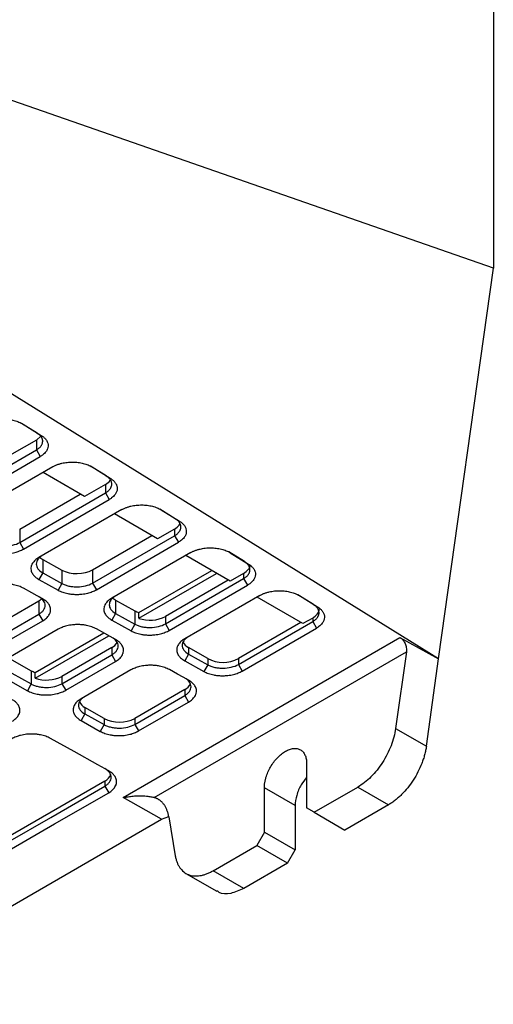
# Model space of a CAD drawing. Header units: millimetres. Extents: x 156922 to 157823, y 112322 to 113312.
# Tile 24 of 123: x 157779 to 157823, y 112344 to 112435. Entities that reach past the tile are written whole.
import ezdxf

# ---------------------------------------------------------------- set-up
doc = ezdxf.new("R2010")
doc.units = ezdxf.units.MM

msp = doc.modelspace()

# ---------------------------------------------------------------- linework, layer by layer
at = {"color": 7, "linetype": 'Continuous', "lineweight": 25}
for p, q in [((157823.066, 112471.905), (157823.066, 112411.999)), ((157823.066, 112411.999), (157764.398, 112432.413)), ((157818.021, 112376.052), (157755.93, 112414.54)), ((157818.021, 112376.052), (157823.066, 112411.999)), ((157781.039, 112396.841), (157779.606, 112397.729)), ((157779.742, 112397.661), (157781.416, 112396.623)), ((157780.967, 112396.197), (157778.708, 112394.893)), ((157780.967, 112396.197), (157781.367, 112396.538)), ((157780.967, 112396.197), (157780.967, 112395.279)), ((157781.039, 112396.841), (157781.416, 112396.623)), ((157772.714, 112390.515), (157780.967, 112395.279)), ((157780.967, 112395.279), (157781.321, 112394.674)), ((157773.068, 112389.91), (157781.321, 112394.674)), ((157782.475, 112393.737), (157774.482, 112389.122)), ((157787.404, 112392.896), (157785.971, 112393.784)), ((157786.107, 112393.716), (157787.781, 112392.678)), ((157785.412, 112390.995), (157781.583, 112393.222)), ((157787.404, 112392.896), (157787.781, 112392.678)), ((157787.331, 112392.103), (157785.412, 112390.995)), ((157787.331, 112392.103), (157787.331, 112391.334)), ((157779.431, 112386.773), (157787.331, 112391.334)), ((157779.431, 112387.998), (157785.019, 112391.224)), ((157779.784, 112386.168), (157787.685, 112390.729)), ((157787.331, 112391.334), (157787.685, 112390.729)), ((157788.84, 112389.792), (157781.198, 112385.38)), ((157793.768, 112388.951), (157792.335, 112389.839)), ((157792.471, 112389.771), (157794.145, 112388.733)), ((157792.117, 112387.098), (157788.159, 112389.399)), ((157793.768, 112388.951), (157794.145, 112388.733)), ((157779.431, 112387.998), (157779.431, 112386.773)), ((157793.696, 112388.009), (157792.117, 112387.098)), ((157793.696, 112388.009), (157793.696, 112387.389)), ((157786.147, 112384.256), (157791.595, 112387.401)), ((157786.147, 112383.031), (157793.696, 112387.389)), ((157793.696, 112387.389), (157794.049, 112386.784)), ((157779.431, 112386.773), (157779.784, 112386.168)), ((157786.501, 112382.426), (157794.049, 112386.784)), ((157781.552, 112385.212), (157783.319, 112384.228)), ((157781.552, 112385.212), (157781.552, 112383.987)), ((157795.204, 112385.846), (157787.915, 112381.638)), ((157798.822, 112383.2), (157794.735, 112385.576)), ((157800.132, 112385.006), (157798.7, 112385.894)), ((157798.835, 112385.826), (157800.51, 112384.788)), ((157783.319, 112384.228), (157783.319, 112383.003)), ((157786.147, 112384.256), (157786.147, 112383.031)), ((157800.132, 112385.006), (157800.51, 112384.788)), ((157781.552, 112383.987), (157781.204, 112383.372)), ((157781.204, 112383.372), (157782.972, 112382.387)), ((157781.552, 112383.987), (157783.319, 112383.003)), ((157790.418, 112380.32), (157797.121, 112384.189)), ((157790.418, 112379.791), (157797.577, 112383.924)), ((157792.864, 112379.289), (157800.06, 112383.444)), ((157800.06, 112383.915), (157798.822, 112383.2)), ((157800.06, 112383.915), (157800.06, 112383.444)), ((157800.06, 112383.444), (157800.414, 112382.839)), ((157783.319, 112383.003), (157782.972, 112382.387)), ((157786.147, 112383.031), (157786.501, 112382.426)), ((157798.646, 112383.302), (157792.864, 112379.964)), ((157793.217, 112378.684), (157800.414, 112382.839)), ((157801.568, 112381.901), (157794.631, 112377.897)), ((157805.527, 112379.302), (157801.311, 112381.753)), ((157806.497, 112381.061), (157805.064, 112381.949)), ((157805.2, 112381.88), (157806.874, 112380.842)), ((157776.601, 112378.746), (157781.198, 112381.399)), ((157781.198, 112381.399), (157781.198, 112380.174)), ((157788.268, 112381.471), (157790.035, 112380.486)), ((157788.268, 112381.471), (157788.268, 112380.246)), ((157806.497, 112381.061), (157806.874, 112380.842)), ((157776.601, 112377.521), (157781.198, 112380.174)), ((157781.198, 112380.174), (157781.551, 112379.569)), ((157788.268, 112380.246), (157787.921, 112379.63)), ((157788.268, 112380.246), (157790.035, 112379.261)), ((157790.035, 112380.486), (157790.035, 112379.261)), ((157790.418, 112379.791), (157790.418, 112380.32)), ((157792.864, 112379.964), (157792.864, 112379.289)), ((157806.425, 112379.821), (157805.527, 112379.302)), ((157806.425, 112379.821), (157806.425, 112379.499)), ((157776.955, 112376.915), (157781.551, 112379.569)), ((157787.921, 112379.63), (157789.688, 112378.645)), ((157790.035, 112379.261), (157789.688, 112378.645)), ((157792.864, 112379.289), (157793.217, 112378.684)), ((157799.58, 112375.548), (157806.425, 112379.499)), ((157805.34, 112379.411), (157799.58, 112376.086)), ((157799.934, 112374.942), (157806.778, 112378.894)), ((157806.425, 112379.499), (157806.778, 112378.894)), ((157782.965, 112378.781), (157778.369, 112376.128)), ((157780.872, 112374.809), (157787.169, 112378.444)), ((157780.872, 112374.28), (157787.635, 112378.184)), ((157788.967, 112363.304), (157814.463, 112378.022)), ((157814.463, 112378.022), (157818.021, 112376.052)), ((157787.914, 112377.106), (157783.318, 112374.453)), ((157787.914, 112377.106), (157787.914, 112376.432)), ((157796.752, 112376.086), (157794.985, 112377.107)), ((157794.985, 112377.107), (157794.985, 112376.504)), ((157783.318, 112373.779), (157787.914, 112376.432)), ((157787.914, 112376.432), (157788.268, 112375.827)), ((157791.826, 112363.307), (157815.057, 112376.718)), ((157794.985, 112376.504), (157794.637, 112375.888)), ((157794.985, 112376.504), (157796.752, 112375.519)), ((157796.752, 112376.086), (157796.752, 112375.519)), ((157799.58, 112376.086), (157799.58, 112375.548)), ((157815.057, 112376.718), (157814.065, 112369.648)), ((157778.722, 112375.96), (157780.489, 112374.975)), ((157783.671, 112373.174), (157788.268, 112375.827)), ((157794.637, 112375.888), (157796.404, 112374.903)), ((157796.752, 112375.519), (157796.404, 112374.903)), ((157799.58, 112375.548), (157799.934, 112374.942)), ((157816.894, 112368.015), (157818.021, 112376.052)), ((157778.722, 112374.735), (157780.489, 112373.75)), ((157780.489, 112374.975), (157780.489, 112373.75)), ((157780.872, 112374.28), (157780.872, 112374.809)), ((157783.318, 112374.453), (157783.318, 112373.779)), ((157789.682, 112375.039), (157785.085, 112372.386)), ((157778.375, 112374.119), (157780.142, 112373.134)), ((157780.489, 112373.75), (157780.142, 112373.134)), ((157783.318, 112373.779), (157783.671, 112373.174)), ((157794.631, 112373.229), (157790.034, 112370.576)), ((157790.034, 112370.037), (157794.631, 112372.69)), ((157794.631, 112373.229), (157794.631, 112372.69)), ((157794.631, 112372.69), (157794.984, 112372.085)), ((157787.206, 112370.576), (157785.439, 112371.596)), ((157785.439, 112371.596), (157785.439, 112370.993)), ((157790.388, 112369.432), (157794.984, 112372.085)), ((157785.439, 112370.993), (157785.091, 112370.377)), ((157785.439, 112370.993), (157787.206, 112370.008)), ((157785.091, 112370.377), (157786.859, 112369.392)), ((157787.206, 112370.008), (157786.859, 112369.392)), ((157787.206, 112370.576), (157787.206, 112370.008)), ((157790.034, 112370.576), (157790.034, 112370.037)), ((157790.034, 112370.037), (157790.388, 112369.432)), ((157814.065, 112369.648), (157816.894, 112368.015)), ((157805.862, 112366.438), (157805.862, 112362.355)), ((157787.276, 112364.82), (157753.547, 112345.349)), ((157787.276, 112364.82), (157787.276, 112364.354)), ((157787.276, 112364.354), (157787.63, 112363.749)), ((157801.973, 112360.11), (157801.973, 112364.193)), ((157804.802, 112362.56), (157801.973, 112364.193)), ((157806.569, 112361.947), (157810.583, 112364.264)), ((157810.583, 112364.264), (157813.412, 112362.631)), ((157792.504, 112361.321), (157788.967, 112363.304)), ((157804.802, 112362.56), (157804.802, 112358.477)), ((157813.412, 112362.631), (157809.398, 112360.314)), ((157806.569, 112361.947), (157805.862, 112362.355)), ((157806.569, 112361.947), (157809.398, 112360.314)), ((157764.42, 112345.108), (157792.504, 112361.321)), ((157792.504, 112361.321), (157793.157, 112361.569)), ((157793.166, 112361.538), (157793.77, 112357.932)), ((157801.973, 112360.11), (157801.266, 112358.885)), ((157801.973, 112360.11), (157804.802, 112358.477)), ((157797.252, 112356.568), (157801.266, 112358.885)), ((157804.094, 112357.253), (157801.266, 112358.885)), ((157804.094, 112357.253), (157804.802, 112358.477)), ((157804.094, 112357.253), (157800.08, 112354.935)), ((157794.752, 112356.321), (157797.581, 112354.688)), ((157800.08, 112354.935), (157797.252, 112356.568))]:
    msp.add_line(p, q, dxfattribs=at)
at = {"color": 7, "linetype": 'Continuous', "lineweight": 25, "flags": 128}
for points in [[(157781.557, 112381.571), (157781.052, 112381.852), (157780.547, 112382.133), (157779.79, 112382.555)], [(157788.274, 112377.829), (157787.769, 112378.11), (157787.264, 112378.391), (157786.507, 112378.813)], [(157794.99, 112374.087), (157794.485, 112374.368), (157793.98, 112374.649), (157793.223, 112375.071)], [(157787.636, 112365.751), (157786.636, 112366.308), (157784.449, 112367.526), (157782.263, 112368.744)], [(157753.547, 112344.883), (157754.538, 112345.455), (157758.503, 112347.744), (157762.468, 112350.033), (157770.398, 112354.611), (157774.363, 112356.9), (157778.328, 112359.188), (157782.293, 112361.477), (157787.276, 112364.354)], [(157753.901, 112344.278), (157754.892, 112344.85), (157758.857, 112347.139), (157762.822, 112349.428), (157770.752, 112354.005), (157774.716, 112356.294), (157778.681, 112358.583), (157782.646, 112360.872), (157787.63, 112363.749)]]:
    msp.add_lwpolyline(points, dxfattribs=at)
at = {"color": 7, "linetype": 'Continuous', "lineweight": 25}
for centre, radius, start, end in [((157791.438, 112382.755), 3.135, 251.02527, 297.06121), ((157787.319, 112378.226), 1.268, 297.98983, 328.94278), ((157795.544, 112378.185), 1.215, 208.35821, 242.59883), ((157798.166, 112378.816), 3.074, 242.60967, 297.39033), ((157781.892, 112377.245), 3.135, 251.02527, 297.06121), ((157794.096, 112374.276), 1.176, 297.05282, 335.92026), ((157785.998, 112372.674), 1.215, 208.3583, 242.59883), ((157788.62, 112373.305), 3.074, 242.60967, 297.39033), ((157786.801, 112365.807), 1.095, 295.70285, 340.21906)]:
    msp.add_arc(centre, radius, start, end, dxfattribs=at)
for centre, start_param, end_param in [((157782.966, 112386.029), 3.675749, 3.918562), ((157784.733, 112385.044), 3.918562, 5.489358), ((157779.783, 112382.187), 5.489358, 5.716742), ((157789.683, 112382.287), 3.675749, 3.918562), ((157791.45, 112381.302), 3.918562, 4.162236), ((157781.904, 112375.792), 3.918562, 4.162236)]:
    msp.add_ellipse(centre, major_axis=(2, 0.03), ratio=0.567121, start_param=start_param, end_param=end_param, dxfattribs=at)
for points, knots in [([(157776.111, 112397.682), (157776.146, 112397.701), (157776.216, 112397.74), (157776.327, 112397.794), (157776.443, 112397.845), (157776.564, 112397.891), (157776.689, 112397.933), (157776.819, 112397.971), (157777.064, 112398.033), (157777.439, 112398.098), (157777.948, 112398.124), (157778.455, 112398.092), (157778.857, 112398.016), (157779.157, 112397.93), (157779.369, 112397.853), (157779.566, 112397.764), (157779.683, 112397.695), (157779.742, 112397.661)], [0, 0, 0, 0, 0.03605, 0.071795, 0.107355, 0.142854, 0.178414, 0.214158, 0.250208, 0.37502, 0.500028, 0.624843, 0.749858, 0.812614, 0.874792, 0.937039, 1, 1, 1, 1]), ([(157780.967, 112395.279), (157781, 112395.3), (157781.067, 112395.34), (157781.158, 112395.405), (157781.24, 112395.474), (157781.314, 112395.545), (157781.378, 112395.62), (157781.433, 112395.696), (157781.477, 112395.775), (157781.512, 112395.855), (157781.537, 112395.937), (157781.551, 112396.019), (157781.554, 112396.101), (157781.548, 112396.183), (157781.53, 112396.264), (157781.503, 112396.345), (157781.465, 112396.423), (157781.418, 112396.5), (157781.36, 112396.575), (157781.293, 112396.647), (157781.217, 112396.715), (157781.133, 112396.781), (157781.071, 112396.821), (157781.039, 112396.841)], [0, 0, 0, 0, 0.047714, 0.095418, 0.143112, 0.190797, 0.238472, 0.286137, 0.333793, 0.38144, 0.429076, 0.476704, 0.524322, 0.571931, 0.61953, 0.667121, 0.714702, 0.762274, 0.809837, 0.857391, 0.904936, 0.952473, 1, 1, 1, 1]), ([(157781.416, 112396.623), (157781.451, 112396.601), (157781.52, 112396.556), (157781.614, 112396.485), (157781.7, 112396.411), (157781.777, 112396.334), (157781.845, 112396.254), (157781.943, 112396.116), (157782.038, 112395.914), (157782.068, 112395.645), (157782.011, 112395.376), (157781.879, 112395.147), (157781.712, 112394.959), (157781.536, 112394.808), (157781.393, 112394.719), (157781.321, 112394.674)], [0, 0, 0, 0, 0.0419845, 0.0836317, 0.1251103, 0.1665909, 0.2082442, 0.2502389, 0.375072, 0.5000946, 0.6249351, 0.7499569, 0.8333962, 0.9162976, 1, 1, 1, 1]), ([(157782.475, 112393.737), (157782.51, 112393.756), (157782.58, 112393.795), (157782.692, 112393.849), (157782.808, 112393.9), (157782.928, 112393.946), (157783.054, 112393.988), (157783.184, 112394.026), (157783.428, 112394.088), (157783.803, 112394.153), (157784.313, 112394.178), (157784.819, 112394.147), (157785.222, 112394.071), (157785.522, 112393.985), (157785.733, 112393.908), (157785.931, 112393.819), (157786.048, 112393.75), (157786.107, 112393.716)], [0, 0, 0, 0, 0.03605, 0.071795, 0.107356, 0.142854, 0.178414, 0.214158, 0.250208, 0.37502, 0.500028, 0.624843, 0.749858, 0.812614, 0.874791, 0.937039, 1, 1, 1, 1]), ([(157787.331, 112391.334), (157787.365, 112391.354), (157787.432, 112391.395), (157787.522, 112391.46), (157787.605, 112391.528), (157787.678, 112391.6), (157787.742, 112391.675), (157787.797, 112391.751), (157787.842, 112391.83), (157787.877, 112391.91), (157787.901, 112391.992), (157787.915, 112392.074), (157787.919, 112392.156), (157787.912, 112392.238), (157787.895, 112392.319), (157787.867, 112392.399), (157787.83, 112392.478), (157787.782, 112392.555), (157787.725, 112392.63), (157787.658, 112392.702), (157787.582, 112392.77), (157787.498, 112392.836), (157787.435, 112392.876), (157787.404, 112392.896)], [0, 0, 0, 0, 0.047714, 0.095418, 0.143112, 0.190797, 0.238472, 0.286137, 0.333793, 0.38144, 0.429076, 0.476704, 0.524322, 0.571931, 0.61953, 0.667121, 0.714702, 0.762274, 0.809837, 0.857391, 0.904936, 0.952473, 1, 1, 1, 1]), ([(157787.331, 112392.103), (157787.509, 112392.214), (157787.72, 112392.346), (157787.776, 112392.517), (157787.785, 112392.544)], [0, 0, 0, 0, 0.843499, 1, 1, 1, 1]), ([(157787.781, 112392.678), (157787.816, 112392.655), (157787.885, 112392.611), (157787.979, 112392.54), (157788.064, 112392.466), (157788.141, 112392.389), (157788.209, 112392.308), (157788.307, 112392.171), (157788.402, 112391.969), (157788.433, 112391.7), (157788.375, 112391.431), (157788.244, 112391.202), (157788.077, 112391.014), (157787.901, 112390.863), (157787.757, 112390.774), (157787.685, 112390.729)], [0, 0, 0, 0, 0.0419848, 0.0836322, 0.1251109, 0.1665914, 0.2082446, 0.2502389, 0.3750704, 0.5000946, 0.6249362, 0.7499569, 0.8333967, 0.9162981, 1, 1, 1, 1]), ([(157788.84, 112389.792), (157788.875, 112389.811), (157788.945, 112389.85), (157789.056, 112389.904), (157789.172, 112389.954), (157789.293, 112390.001), (157789.418, 112390.043), (157789.548, 112390.081), (157789.793, 112390.143), (157790.168, 112390.208), (157790.677, 112390.233), (157791.184, 112390.202), (157791.586, 112390.126), (157791.886, 112390.04), (157792.098, 112389.962), (157792.295, 112389.874), (157792.412, 112389.805), (157792.471, 112389.771)], [0, 0, 0, 0, 0.036051, 0.071796, 0.107356, 0.142855, 0.178415, 0.214159, 0.250208, 0.375019, 0.500028, 0.624843, 0.749858, 0.812613, 0.874791, 0.937038, 1, 1, 1, 1]), ([(157793.696, 112387.389), (157793.729, 112387.409), (157793.796, 112387.449), (157793.887, 112387.515), (157793.969, 112387.583), (157794.043, 112387.655), (157794.107, 112387.729), (157794.161, 112387.806), (157794.206, 112387.885), (157794.241, 112387.965), (157794.266, 112388.046), (157794.28, 112388.128), (157794.283, 112388.211), (157794.277, 112388.293), (157794.259, 112388.374), (157794.232, 112388.454), (157794.194, 112388.533), (157794.146, 112388.61), (157794.089, 112388.685), (157794.022, 112388.756), (157793.946, 112388.825), (157793.862, 112388.891), (157793.799, 112388.931), (157793.768, 112388.951)], [0, 0, 0, 0, 0.047711, 0.095412, 0.143104, 0.190786, 0.23846, 0.286123, 0.333778, 0.381423, 0.42906, 0.476687, 0.524305, 0.571914, 0.619514, 0.667105, 0.714688, 0.762262, 0.809826, 0.857383, 0.90493, 0.952469, 1, 1, 1, 1]), ([(157793.696, 112388.009), (157793.869, 112388.122), (157794.105, 112388.274), (157794.162, 112388.471), (157794.177, 112388.523)], [0, 0, 0, 0, 0.735767, 1, 1, 1, 1]), ([(157794.145, 112388.733), (157794.18, 112388.71), (157794.249, 112388.666), (157794.343, 112388.595), (157794.429, 112388.521), (157794.505, 112388.443), (157794.574, 112388.363), (157794.672, 112388.226), (157794.767, 112388.023), (157794.797, 112387.755), (157794.74, 112387.486), (157794.608, 112387.256), (157794.441, 112387.068), (157794.265, 112386.917), (157794.122, 112386.829), (157794.049, 112386.784)], [0, 0, 0, 0, 0.0419848, 0.0836322, 0.1251109, 0.1665915, 0.2082446, 0.250239, 0.3750704, 0.5000947, 0.6249345, 0.7499571, 0.8333941, 0.9162953, 1, 1, 1, 1]), ([(157776.255, 112386.129), (157776.32, 112386.093), (157776.456, 112386.025), (157776.677, 112385.938), (157776.912, 112385.865), (157777.186, 112385.802), (157777.447, 112385.762), (157777.751, 112385.736), (157778.067, 112385.729), (157778.414, 112385.752), (157778.72, 112385.796), (157779.049, 112385.865), (157779.418, 112385.982), (157779.669, 112386.101), (157779.784, 112386.168)], [2, 2, 2, 2, 2.389255, 2.772476, 3.151726, 3.529116, 4.032931, 4.300005, 4.835365, 5.370319, 5.769748, 6.167655, 6.845582, 7.538024, 7.538024, 7.538024, 7.538024]), ([(157776.602, 112386.745), (157776.696, 112386.693), (157776.797, 112386.648), (157777.013, 112386.568), (157777.13, 112386.534), (157777.372, 112386.48), (157777.497, 112386.46), (157777.753, 112386.433), (157777.885, 112386.427), (157778.277, 112386.431), (157778.54, 112386.463), (157779.021, 112386.58), (157779.244, 112386.666), (157779.431, 112386.773)], [0, 0, 0, 0, 0.125, 0.125, 0.25, 0.25, 0.375, 0.375, 0.5, 0.5, 0.75, 0.75, 1, 1, 1, 1]), ([(157795.204, 112385.846), (157795.239, 112385.866), (157795.309, 112385.905), (157795.421, 112385.959), (157795.537, 112386.009), (157795.657, 112386.055), (157795.783, 112386.098), (157795.913, 112386.136), (157796.157, 112386.198), (157796.532, 112386.263), (157797.041, 112386.288), (157797.548, 112386.257), (157797.951, 112386.181), (157798.251, 112386.095), (157798.462, 112386.017), (157798.66, 112385.928), (157798.777, 112385.86), (157798.835, 112385.826)], [0, 0, 0, 0, 0.03605, 0.071795, 0.107355, 0.142854, 0.178414, 0.214158, 0.250208, 0.37502, 0.500028, 0.624843, 0.749858, 0.812614, 0.874791, 0.937039, 1, 1, 1, 1]), ([(157781.198, 112385.38), (157781.133, 112385.343), (157781.01, 112385.264), (157780.852, 112385.136), (157780.719, 112385), (157780.602, 112384.843), (157780.528, 112384.693), (157780.476, 112384.52), (157780.459, 112384.341), (157780.492, 112384.146), (157780.564, 112383.973), (157780.68, 112383.787), (157780.88, 112383.578), (157781.088, 112383.436), (157781.204, 112383.372)], [2, 2, 2, 2, 2.388853, 2.771405, 3.149772, 3.526123, 4.028414, 4.292939, 4.823211, 5.353067, 5.74867, 6.142797, 6.821883, 7.514676, 7.514676, 7.514676, 7.514676]), ([(157781.552, 112385.592), (157781.458, 112385.538), (157781.376, 112385.48), (157781.231, 112385.355), (157781.168, 112385.288), (157781.068, 112385.149), (157781.03, 112385.078), (157780.979, 112384.932), (157780.966, 112384.857), (157780.966, 112384.634), (157781.018, 112384.486), (157781.217, 112384.215), (157781.365, 112384.091), (157781.552, 112383.987)], [0, 0, 0, 0, 0.125, 0.125, 0.25, 0.25, 0.375, 0.375, 0.5, 0.5, 0.75, 0.75, 1, 1, 1, 1]), ([(157800.06, 112383.444), (157800.094, 112383.464), (157800.161, 112383.504), (157800.251, 112383.57), (157800.334, 112383.638), (157800.407, 112383.71), (157800.471, 112383.784), (157800.526, 112383.861), (157800.571, 112383.94), (157800.606, 112384.02), (157800.63, 112384.101), (157800.644, 112384.183), (157800.648, 112384.265), (157800.641, 112384.348), (157800.624, 112384.429), (157800.596, 112384.509), (157800.559, 112384.588), (157800.511, 112384.665), (157800.454, 112384.739), (157800.387, 112384.811), (157800.311, 112384.88), (157800.227, 112384.945), (157800.164, 112384.986), (157800.132, 112385.006)], [0, 0, 0, 0, 0.047714, 0.095418, 0.143112, 0.190797, 0.238472, 0.286137, 0.333793, 0.38144, 0.429076, 0.476704, 0.524322, 0.571931, 0.61953, 0.667121, 0.714702, 0.762274, 0.809837, 0.857391, 0.904936, 0.952473, 1, 1, 1, 1]), ([(157800.06, 112383.915), (157800.214, 112384.029), (157800.52, 112384.258), (157800.687, 112384.569), (157800.64, 112384.722), (157800.637, 112384.732)], [0, 0, 0, 0, 0.483487, 0.966975, 1, 1, 1, 1]), ([(157800.51, 112384.788), (157800.545, 112384.765), (157800.614, 112384.721), (157800.708, 112384.649), (157800.793, 112384.575), (157800.87, 112384.498), (157800.938, 112384.418), (157801.036, 112384.281), (157801.131, 112384.078), (157801.162, 112383.809), (157801.104, 112383.541), (157800.973, 112383.311), (157800.806, 112383.123), (157800.629, 112382.972), (157800.486, 112382.883), (157800.414, 112382.839)], [0, 0, 0, 0, 0.041984, 0.08363, 0.125109, 0.16659, 0.208243, 0.250239, 0.375077, 0.500095, 0.624932, 0.749957, 0.833395, 0.916296, 1, 1, 1, 1]), ([(157779.79, 112382.555), (157779.725, 112382.592), (157779.587, 112382.66), (157779.363, 112382.749), (157779.125, 112382.822), (157778.848, 112382.886), (157778.585, 112382.927), (157778.28, 112382.953), (157777.964, 112382.96), (157777.619, 112382.937), (157777.312, 112382.894), (157776.984, 112382.825), (157776.615, 112382.709), (157776.364, 112382.59), (157776.249, 112382.523)], [2, 2, 2, 2, 2.39035, 2.775768, 3.156837, 3.535805, 4.041584, 4.306056, 4.836291, 5.366218, 5.761923, 6.15618, 6.828092, 7.514685, 7.514685, 7.514685, 7.514685]), ([(157782.972, 112382.387), (157783.036, 112382.351), (157783.172, 112382.283), (157783.394, 112382.196), (157783.629, 112382.124), (157783.903, 112382.06), (157784.164, 112382.02), (157784.468, 112381.994), (157784.784, 112381.987), (157785.13, 112382.01), (157785.437, 112382.054), (157785.765, 112382.123), (157786.134, 112382.24), (157786.385, 112382.36), (157786.501, 112382.426)], [2, 2, 2, 2, 2.389254, 2.772474, 3.151723, 3.529113, 4.032927, 4.3, 4.835358, 5.37031, 5.769738, 6.167643, 6.845567, 7.538007, 7.538007, 7.538007, 7.538007]), ([(157783.319, 112383.003), (157783.412, 112382.951), (157783.513, 112382.906), (157783.73, 112382.826), (157783.847, 112382.792), (157784.089, 112382.738), (157784.213, 112382.718), (157784.469, 112382.691), (157784.602, 112382.685), (157784.993, 112382.689), (157785.256, 112382.721), (157785.737, 112382.838), (157785.961, 112382.924), (157786.147, 112383.031)], [0, 0, 0, 0, 0.125, 0.125, 0.25, 0.25, 0.375, 0.375, 0.5, 0.5, 0.75, 0.75, 1, 1, 1, 1]), ([(157781.198, 112380.174), (157781.291, 112380.228), (157781.374, 112380.286), (157781.518, 112380.411), (157781.581, 112380.478), (157781.681, 112380.616), (157781.719, 112380.688), (157781.77, 112380.834), (157781.783, 112380.909), (157781.783, 112381.131), (157781.731, 112381.28), (157781.532, 112381.551), (157781.384, 112381.675), (157781.198, 112381.778)], [0, 0, 0, 0, 0.125, 0.125, 0.25, 0.25, 0.375, 0.375, 0.5, 0.5, 0.75, 0.75, 1, 1, 1, 1]), ([(157781.551, 112379.569), (157781.616, 112379.607), (157781.739, 112379.685), (157781.898, 112379.814), (157782.031, 112379.949), (157782.149, 112380.106), (157782.224, 112380.256), (157782.277, 112380.429), (157782.294, 112380.609), (157782.261, 112380.805), (157782.189, 112380.978), (157782.073, 112381.162), (157781.876, 112381.368), (157781.672, 112381.507), (157781.557, 112381.571)], [2, 2, 2, 2, 2.392132, 2.778002, 3.159744, 3.539541, 4.046537, 4.313564, 4.848894, 5.383912, 5.78343, 6.181429, 6.852799, 7.538086, 7.538086, 7.538086, 7.538086]), ([(157787.915, 112381.638), (157787.849, 112381.601), (157787.727, 112381.522), (157787.568, 112381.394), (157787.436, 112381.258), (157787.319, 112381.101), (157787.244, 112380.952), (157787.193, 112380.778), (157787.175, 112380.599), (157787.209, 112380.404), (157787.28, 112380.231), (157787.397, 112380.045), (157787.596, 112379.836), (157787.804, 112379.695), (157787.921, 112379.63)], [2, 2, 2, 2, 2.388853, 2.771405, 3.149771, 3.526123, 4.028416, 4.292943, 4.823219, 5.353078, 5.74868, 6.142807, 6.821892, 7.514684, 7.514684, 7.514684, 7.514684]), ([(157788.268, 112381.85), (157788.175, 112381.796), (157788.092, 112381.738), (157787.947, 112381.613), (157787.885, 112381.546), (157787.785, 112381.407), (157787.747, 112381.336), (157787.696, 112381.19), (157787.683, 112381.115), (157787.682, 112380.892), (157787.735, 112380.744), (157787.934, 112380.473), (157788.082, 112380.349), (157788.268, 112380.246)], [0, 0, 0, 0, 0.125, 0.125, 0.25, 0.25, 0.375, 0.375, 0.5, 0.5, 0.75, 0.75, 1, 1, 1, 1]), ([(157801.568, 112381.901), (157801.604, 112381.921), (157801.673, 112381.96), (157801.785, 112382.014), (157801.901, 112382.064), (157802.022, 112382.11), (157802.147, 112382.153), (157802.277, 112382.191), (157802.522, 112382.253), (157802.897, 112382.318), (157803.406, 112382.343), (157803.913, 112382.311), (157804.315, 112382.236), (157804.615, 112382.15), (157804.827, 112382.072), (157805.024, 112381.983), (157805.141, 112381.915), (157805.2, 112381.88)], [0, 0, 0, 0, 0.03605, 0.071795, 0.107355, 0.142854, 0.178414, 0.214158, 0.250208, 0.375017, 0.500028, 0.624844, 0.749858, 0.812614, 0.874792, 0.937039, 1, 1, 1, 1]), ([(157806.425, 112379.499), (157806.458, 112379.519), (157806.525, 112379.559), (157806.616, 112379.625), (157806.698, 112379.693), (157806.771, 112379.765), (157806.836, 112379.839), (157806.89, 112379.916), (157806.935, 112379.995), (157806.97, 112380.075), (157806.994, 112380.156), (157807.009, 112380.238), (157807.012, 112380.32), (157807.005, 112380.402), (157806.988, 112380.484), (157806.961, 112380.564), (157806.923, 112380.643), (157806.875, 112380.72), (157806.818, 112380.794), (157806.751, 112380.866), (157806.675, 112380.935), (157806.591, 112381), (157806.528, 112381.041), (157806.497, 112381.061)], [0, 0, 0, 0, 0.047714, 0.095418, 0.143112, 0.190797, 0.238472, 0.286137, 0.333793, 0.38144, 0.429077, 0.476704, 0.524322, 0.571931, 0.61953, 0.667121, 0.714702, 0.762274, 0.809837, 0.857391, 0.904936, 0.952473, 1, 1, 1, 1]), ([(157806.425, 112379.821), (157806.578, 112379.935), (157806.885, 112380.164), (157807.051, 112380.475), (157807.005, 112380.628), (157807.002, 112380.638)], [0, 0, 0, 0, 0.483487, 0.966975, 1, 1, 1, 1]), ([(157806.874, 112380.842), (157806.909, 112380.82), (157806.978, 112380.776), (157807.072, 112380.704), (157807.158, 112380.63), (157807.234, 112380.553), (157807.302, 112380.473), (157807.401, 112380.336), (157807.496, 112380.133), (157807.526, 112379.864), (157807.469, 112379.596), (157807.337, 112379.366), (157807.17, 112379.178), (157806.994, 112379.027), (157806.85, 112378.938), (157806.778, 112378.894)], [0, 0, 0, 0, 0.041985, 0.083633, 0.125112, 0.166592, 0.208245, 0.250239, 0.375076, 0.500095, 0.624933, 0.749957, 0.833396, 0.916297, 1, 1, 1, 1]), ([(157786.507, 112378.813), (157786.441, 112378.85), (157786.303, 112378.918), (157786.079, 112379.007), (157785.842, 112379.08), (157785.564, 112379.145), (157785.301, 112379.185), (157784.996, 112379.211), (157784.681, 112379.218), (157784.335, 112379.195), (157784.029, 112379.152), (157783.701, 112379.083), (157783.332, 112378.967), (157783.08, 112378.848), (157782.965, 112378.781)], [2, 2, 2, 2, 2.39035, 2.775768, 3.156837, 3.535805, 4.041584, 4.306056, 4.836291, 5.366218, 5.761923, 6.15618, 6.828092, 7.514686, 7.514686, 7.514686, 7.514686]), ([(157790.035, 112379.261), (157790.129, 112379.209), (157790.23, 112379.164), (157790.446, 112379.085), (157790.563, 112379.05), (157790.805, 112378.996), (157790.93, 112378.976), (157791.186, 112378.949), (157791.318, 112378.943), (157791.71, 112378.947), (157791.973, 112378.979), (157792.454, 112379.096), (157792.677, 112379.182), (157792.864, 112379.289)], [0, 0, 0, 0, 0.125, 0.125, 0.25, 0.25, 0.375, 0.375, 0.5, 0.5, 0.75, 0.75, 1, 1, 1, 1]), ([(157787.914, 112376.432), (157788.007, 112376.486), (157788.09, 112376.544), (157788.235, 112376.669), (157788.297, 112376.736), (157788.398, 112376.874), (157788.436, 112376.946), (157788.487, 112377.092), (157788.5, 112377.167), (157788.5, 112377.389), (157788.448, 112377.538), (157788.249, 112377.809), (157788.101, 112377.933), (157787.914, 112378.036)], [0, 0, 0, 0, 0.125, 0.125, 0.25, 0.25, 0.375, 0.375, 0.5, 0.5, 0.75, 0.75, 1, 1, 1, 1]), ([(157789.688, 112378.645), (157789.753, 112378.609), (157789.889, 112378.541), (157790.11, 112378.454), (157790.345, 112378.382), (157790.619, 112378.318), (157790.88, 112378.278), (157791.184, 112378.252), (157791.5, 112378.245), (157791.847, 112378.268), (157792.153, 112378.312), (157792.482, 112378.381), (157792.851, 112378.498), (157793.102, 112378.618), (157793.217, 112378.684)], [2, 2, 2, 2, 2.389246, 2.77246, 3.151704, 3.52909, 4.032898, 4.299967, 4.835313, 5.37025, 5.769667, 6.167564, 6.845476, 7.537905, 7.537905, 7.537905, 7.537905]), ([(157794.631, 112377.897), (157794.566, 112377.859), (157794.443, 112377.78), (157794.285, 112377.652), (157794.152, 112377.516), (157794.035, 112377.359), (157793.961, 112377.21), (157793.909, 112377.037), (157793.892, 112376.857), (157793.925, 112376.662), (157793.996, 112376.489), (157794.113, 112376.303), (157794.313, 112376.094), (157794.521, 112375.953), (157794.637, 112375.888)], [2, 2, 2, 2, 2.388853, 2.771405, 3.149771, 3.526122, 4.028414, 4.292941, 4.823216, 5.353074, 5.748677, 6.142804, 6.821889, 7.514683, 7.514683, 7.514683, 7.514683]), ([(157794.985, 112378.108), (157794.891, 112378.054), (157794.809, 112377.996), (157794.664, 112377.871), (157794.601, 112377.804), (157794.501, 112377.666), (157794.463, 112377.594), (157794.412, 112377.448), (157794.399, 112377.373), (157794.399, 112377.151), (157794.451, 112377.002), (157794.65, 112376.731), (157794.798, 112376.607), (157794.985, 112376.504)], [0, 0, 0, 0, 0.125, 0.125, 0.25, 0.25, 0.375, 0.375, 0.5, 0.5, 0.75, 0.75, 1, 1, 1, 1]), ([(157814.463, 112378.022), (157814.485, 112378.009), (157814.53, 112377.982), (157814.596, 112377.933), (157814.659, 112377.876), (157814.743, 112377.787), (157814.842, 112377.656), (157814.939, 112377.476), (157815.011, 112377.285), (157815.055, 112377.092), (157815.074, 112376.899), (157815.063, 112376.779), (157815.057, 112376.718)], [0, 0, 0, 0, 0.059971, 0.119407, 0.178874, 0.238931, 0.369359, 0.500379, 0.62443, 0.748985, 0.874246, 1, 1, 1, 1]), ([(157788.268, 112375.827), (157788.333, 112375.865), (157788.456, 112375.944), (157788.615, 112376.072), (157788.748, 112376.207), (157788.866, 112376.364), (157788.941, 112376.514), (157788.993, 112376.687), (157789.011, 112376.867), (157788.977, 112377.063), (157788.906, 112377.236), (157788.79, 112377.42), (157788.592, 112377.626), (157788.388, 112377.765), (157788.274, 112377.829)], [2, 2, 2, 2, 2.392132, 2.778002, 3.159744, 3.539542, 4.046537, 4.313564, 4.848894, 5.383912, 5.783431, 6.181429, 6.8528, 7.538087, 7.538087, 7.538087, 7.538087]), ([(157793.223, 112375.071), (157793.158, 112375.108), (157793.02, 112375.176), (157792.796, 112375.265), (157792.558, 112375.338), (157792.281, 112375.403), (157792.018, 112375.443), (157791.713, 112375.469), (157791.397, 112375.476), (157791.052, 112375.454), (157790.745, 112375.41), (157790.417, 112375.341), (157790.048, 112375.225), (157789.797, 112375.106), (157789.682, 112375.039)], [2, 2, 2, 2, 2.39035, 2.775768, 3.156838, 3.535806, 4.041584, 4.306055, 4.836288, 5.366215, 5.761921, 6.15618, 6.828092, 7.514685, 7.514685, 7.514685, 7.514685]), ([(157796.752, 112375.519), (157796.845, 112375.468), (157796.946, 112375.422), (157797.163, 112375.343), (157797.28, 112375.308), (157797.522, 112375.254), (157797.646, 112375.234), (157797.902, 112375.208), (157798.035, 112375.201), (157798.426, 112375.205), (157798.689, 112375.237), (157799.17, 112375.354), (157799.394, 112375.44), (157799.58, 112375.548)], [0, 0, 0, 0, 0.125, 0.125, 0.25, 0.25, 0.375, 0.375, 0.5, 0.5, 0.75, 0.75, 1, 1, 1, 1]), ([(157794.631, 112372.69), (157794.724, 112372.744), (157794.807, 112372.802), (157794.951, 112372.927), (157795.014, 112372.994), (157795.114, 112373.132), (157795.152, 112373.204), (157795.203, 112373.35), (157795.216, 112373.425), (157795.216, 112373.648), (157795.164, 112373.796), (157794.965, 112374.067), (157794.817, 112374.191), (157794.631, 112374.295)], [0, 0, 0, 0, 0.125, 0.125, 0.25, 0.25, 0.375, 0.375, 0.5, 0.5, 0.75, 0.75, 1, 1, 1, 1]), ([(157796.404, 112374.903), (157796.469, 112374.867), (157796.605, 112374.799), (157796.827, 112374.712), (157797.062, 112374.64), (157797.336, 112374.576), (157797.597, 112374.536), (157797.901, 112374.51), (157798.217, 112374.504), (157798.563, 112374.526), (157798.87, 112374.57), (157799.198, 112374.64), (157799.567, 112374.756), (157799.818, 112374.876), (157799.934, 112374.942)], [2, 2, 2, 2, 2.389252, 2.772471, 3.151719, 3.529107, 4.032917, 4.299989, 4.835344, 5.370294, 5.76972, 6.167625, 6.845547, 7.537985, 7.537985, 7.537985, 7.537985]), ([(157780.489, 112373.75), (157780.583, 112373.699), (157780.684, 112373.653), (157780.9, 112373.574), (157781.017, 112373.54), (157781.259, 112373.485), (157781.384, 112373.465), (157781.64, 112373.439), (157781.772, 112373.433), (157782.164, 112373.436), (157782.427, 112373.468), (157782.908, 112373.585), (157783.131, 112373.671), (157783.318, 112373.779)], [0, 0, 0, 0, 0.125, 0.125, 0.25, 0.25, 0.375, 0.375, 0.5, 0.5, 0.75, 0.75, 1, 1, 1, 1]), ([(157794.984, 112372.085), (157795.049, 112372.123), (157795.172, 112372.202), (157795.331, 112372.33), (157795.464, 112372.465), (157795.582, 112372.623), (157795.657, 112372.772), (157795.71, 112372.945), (157795.727, 112373.125), (157795.694, 112373.321), (157795.622, 112373.494), (157795.506, 112373.678), (157795.309, 112373.884), (157795.105, 112374.023), (157794.99, 112374.087)], [2, 2, 2, 2, 2.392132, 2.778, 3.159741, 3.539535, 4.046527, 4.313553, 4.84888, 5.383895, 5.783411, 6.181408, 6.852777, 7.538063, 7.538063, 7.538063, 7.538063]), ([(157780.142, 112373.134), (157780.207, 112373.098), (157780.343, 112373.031), (157780.565, 112372.943), (157780.799, 112372.871), (157781.073, 112372.807), (157781.334, 112372.768), (157781.638, 112372.741), (157781.954, 112372.735), (157782.301, 112372.757), (157782.607, 112372.801), (157782.936, 112372.871), (157783.305, 112372.987), (157783.556, 112373.107), (157783.671, 112373.174)], [2, 2, 2, 2, 2.389251, 2.772469, 3.151715, 3.529102, 4.032911, 4.299981, 4.835334, 5.370281, 5.769707, 6.167611, 6.845531, 7.537966, 7.537966, 7.537966, 7.537966]), ([(157785.439, 112372.597), (157785.345, 112372.543), (157785.263, 112372.485), (157785.118, 112372.361), (157785.055, 112372.293), (157784.955, 112372.155), (157784.917, 112372.084), (157784.866, 112371.937), (157784.853, 112371.862), (157784.853, 112371.64), (157784.905, 112371.491), (157785.104, 112371.22), (157785.252, 112371.096), (157785.439, 112370.993)], [0, 0, 0, 0, 0.125, 0.125, 0.25, 0.25, 0.375, 0.375, 0.5, 0.5, 0.75, 0.75, 1, 1, 1, 1]), ([(157778.722, 112370.316), (157778.787, 112370.354), (157778.91, 112370.433), (157779.069, 112370.561), (157779.202, 112370.696), (157779.32, 112370.854), (157779.395, 112371.003), (157779.447, 112371.177), (157779.465, 112371.356), (157779.431, 112371.552), (157779.36, 112371.725), (157779.244, 112371.91), (157779.046, 112372.115), (157778.842, 112372.254), (157778.728, 112372.318)], [2, 2, 2, 2, 2.392135, 2.778008, 3.159752, 3.539551, 4.046546, 4.313574, 4.848906, 5.383926, 5.783449, 6.181451, 6.852827, 7.538119, 7.538119, 7.538119, 7.538119]), ([(157785.085, 112372.386), (157785.02, 112372.348), (157784.898, 112372.269), (157784.739, 112372.141), (157784.606, 112372.006), (157784.489, 112371.848), (157784.415, 112371.699), (157784.363, 112371.526), (157784.346, 112371.347), (157784.379, 112371.151), (157784.451, 112370.978), (157784.567, 112370.792), (157784.767, 112370.584), (157784.975, 112370.442), (157785.091, 112370.377)], [2, 2, 2, 2, 2.388853, 2.771406, 3.149773, 3.526124, 4.028415, 4.29294, 4.823213, 5.353072, 5.748676, 6.142804, 6.821889, 7.514682, 7.514682, 7.514682, 7.514682]), ([(157787.206, 112370.008), (157787.299, 112369.957), (157787.4, 112369.911), (157787.617, 112369.832), (157787.734, 112369.798), (157787.976, 112369.743), (157788.1, 112369.723), (157788.356, 112369.697), (157788.489, 112369.691), (157788.88, 112369.694), (157789.143, 112369.726), (157789.624, 112369.843), (157789.848, 112369.929), (157790.034, 112370.037)], [0, 0, 0, 0, 0.125, 0.125, 0.25, 0.25, 0.375, 0.375, 0.5, 0.5, 0.75, 0.75, 1, 1, 1, 1]), ([(157782.263, 112368.744), (157782.197, 112368.781), (157782.06, 112368.849), (157781.836, 112368.938), (157781.598, 112369.011), (157781.321, 112369.075), (157781.057, 112369.116), (157780.752, 112369.142), (157780.437, 112369.149), (157780.091, 112369.126), (157779.785, 112369.083), (157779.457, 112369.014), (157779.088, 112368.898), (157778.837, 112368.779), (157778.721, 112368.712)], [2, 2, 2, 2, 2.390349, 2.775767, 3.156837, 3.535808, 4.04159, 4.306064, 4.836302, 5.36623, 5.761936, 6.156193, 6.828106, 7.5147, 7.5147, 7.5147, 7.5147]), ([(157786.859, 112369.392), (157786.923, 112369.356), (157787.06, 112369.289), (157787.281, 112369.201), (157787.516, 112369.129), (157787.79, 112369.065), (157788.051, 112369.026), (157788.355, 112368.999), (157788.671, 112368.993), (157789.017, 112369.015), (157789.324, 112369.059), (157789.652, 112369.129), (157790.021, 112369.245), (157790.272, 112369.365), (157790.388, 112369.432)], [2, 2, 2, 2, 2.389253, 2.772473, 3.151721, 3.52911, 4.032923, 4.299997, 4.835355, 5.370306, 5.769733, 6.167638, 6.845562, 7.538002, 7.538002, 7.538002, 7.538002]), ([(157814.065, 112369.648), (157813.994, 112369.139), (157813.851, 112368.603), (157813.44, 112367.543), (157813.171, 112367.019), (157812.541, 112366.044), (157812.179, 112365.594), (157811.406, 112364.823), (157810.995, 112364.502), (157810.583, 112364.264)], [0, 0, 0, 0, 0.25, 0.25, 0.5, 0.5, 0.75, 0.75, 1, 1, 1, 1]), ([(157816.894, 112368.015), (157816.884, 112367.951), (157816.865, 112367.823), (157816.828, 112367.628), (157816.785, 112367.432), (157816.736, 112367.236), (157816.68, 112367.038), (157816.618, 112366.84), (157816.549, 112366.64), (157816.401, 112366.242), (157816.135, 112365.648), (157815.696, 112364.89), (157815.189, 112364.186), (157814.72, 112363.664), (157814.328, 112363.294), (157814.027, 112363.043), (157813.721, 112362.819), (157813.515, 112362.694), (157813.412, 112362.631)], [0, 0, 0, 0, 0.0314887, 0.0627955, 0.0939797, 0.1251011, 0.1562201, 0.1873967, 0.2186911, 0.2501625, 0.3750559, 0.500029, 0.6249223, 0.7498954, 0.8126174, 0.874888, 0.9371887, 1, 1, 1, 1]), ([(157801.973, 112364.193), (157801.974, 112364.236), (157801.975, 112364.321), (157801.984, 112364.452), (157801.999, 112364.585), (157802.021, 112364.72), (157802.048, 112364.857), (157802.081, 112364.997), (157802.152, 112365.254), (157802.29, 112365.632), (157802.534, 112366.114), (157802.83, 112366.567), (157803.169, 112366.971), (157803.536, 112367.312), (157803.918, 112367.575), (157804.3, 112367.753), (157804.666, 112367.835), (157805.005, 112367.823), (157805.301, 112367.712), (157805.545, 112367.511), (157805.696, 112367.271), (157805.782, 112367.044), (157805.828, 112366.857), (157805.857, 112366.656), (157805.86, 112366.511), (157805.862, 112366.438)], [0, 0, 0, 0, 0.018027, 0.03591, 0.053705, 0.071468, 0.089258, 0.10713, 0.125141, 0.187588, 0.250099, 0.312546, 0.375058, 0.437505, 0.500016, 0.562463, 0.624974, 0.687421, 0.749933, 0.81238, 0.874891, 0.906285, 0.937397, 0.968534, 1, 1, 1, 1]), ([(157787.276, 112364.354), (157787.369, 112364.408), (157787.452, 112364.466), (157787.597, 112364.591), (157787.66, 112364.658), (157787.76, 112364.797), (157787.798, 112364.868), (157787.849, 112365.014), (157787.862, 112365.089), (157787.862, 112365.312), (157787.81, 112365.46), (157787.611, 112365.731), (157787.463, 112365.855), (157787.276, 112365.959)], [0, 0, 0, 0, 0.125, 0.125, 0.25, 0.25, 0.375, 0.375, 0.5, 0.5, 0.75, 0.75, 1, 1, 1, 1]), ([(157787.63, 112363.749), (157787.695, 112363.787), (157787.818, 112363.866), (157787.977, 112363.994), (157788.11, 112364.129), (157788.228, 112364.287), (157788.303, 112364.436), (157788.355, 112364.61), (157788.373, 112364.789), (157788.339, 112364.985), (157788.268, 112365.158), (157788.152, 112365.342), (157787.954, 112365.548), (157787.75, 112365.687), (157787.636, 112365.751)], [2, 2, 2, 2, 2.392134, 2.778004, 3.159747, 3.539544, 4.046539, 4.313567, 4.848899, 5.383918, 5.783438, 6.181437, 6.85281, 7.538099, 7.538099, 7.538099, 7.538099]), ([(157805.862, 112365.139), (157805.69, 112364.926), (157805.296, 112364.439), (157804.892, 112363.488), (157804.832, 112362.87), (157804.802, 112362.56)], [0, 0, 0, 0, 0.2801854, 0.6400927, 1, 1, 1, 1]), ([(157788.967, 112363.304), (157789.025, 112363.314), (157789.146, 112363.337), (157789.337, 112363.367), (157789.547, 112363.397), (157789.732, 112363.42), (157789.937, 112363.443), (157790.195, 112363.465), (157790.513, 112363.478), (157790.832, 112363.469), (157791.1, 112363.446), (157791.332, 112363.415), (157791.526, 112363.38), (157791.691, 112363.343), (157791.782, 112363.318), (157791.826, 112363.306)], [0, 0, 0, 0, 0.0528531, 0.1120902, 0.1777441, 0.2498279, 0.287952, 0.3745652, 0.499523, 0.6026147, 0.6998551, 0.7850911, 0.8635851, 0.9352393, 1, 1, 1, 1]), ([(157793.166, 112361.538), (157793.156, 112361.594), (157793.136, 112361.705), (157793.097, 112361.861), (157793.053, 112362.009), (157793.003, 112362.147), (157792.948, 112362.275), (157792.89, 112362.394), (157792.828, 112362.505), (157792.762, 112362.606), (157792.695, 112362.7), (157792.625, 112362.785), (157792.553, 112362.863), (157792.48, 112362.933), (157792.406, 112362.997), (157792.332, 112363.054), (157792.258, 112363.105), (157792.183, 112363.15), (157792.11, 112363.19), (157792.037, 112363.225), (157791.965, 112363.256), (157791.895, 112363.282), (157791.848, 112363.297), (157791.825, 112363.304)], [0, 0, 0, 0, 0.062147, 0.122841, 0.182083, 0.239872, 0.296208, 0.351091, 0.404522, 0.4565, 0.507025, 0.556097, 0.603716, 0.649883, 0.694596, 0.737857, 0.779664, 0.820019, 0.858921, 0.89637, 0.932367, 0.96691, 1, 1, 1, 1]), ([(157793.77, 112357.932), (157793.78, 112357.879), (157793.799, 112357.773), (157793.836, 112357.621), (157793.879, 112357.475), (157793.928, 112357.335), (157793.984, 112357.202), (157794.046, 112357.075), (157794.115, 112356.955), (157794.263, 112356.728), (157794.529, 112356.441), (157794.968, 112356.189), (157795.475, 112356.07), (157795.944, 112356.09), (157796.336, 112356.173), (157796.637, 112356.27), (157796.943, 112356.399), (157797.149, 112356.511), (157797.252, 112356.568)], [0, 0, 0, 0, 0.031489, 0.062796, 0.09398, 0.125101, 0.15622, 0.187397, 0.218691, 0.250163, 0.375056, 0.500029, 0.624922, 0.749895, 0.812617, 0.874888, 0.937189, 1, 1, 1, 1]), ([(157800.08, 112354.935), (157799.674, 112354.754), (157798.861, 112354.391), (157797.992, 112354.399), (157797.675, 112354.679), (157797.611, 112354.735)], [0, 0, 0, 0, 0.444679, 0.889358, 1, 1, 1, 1])]:
    msp.add_open_spline(points, degree=3, knots=knots, dxfattribs=at)

doc.saveas('drawing.dxf')
